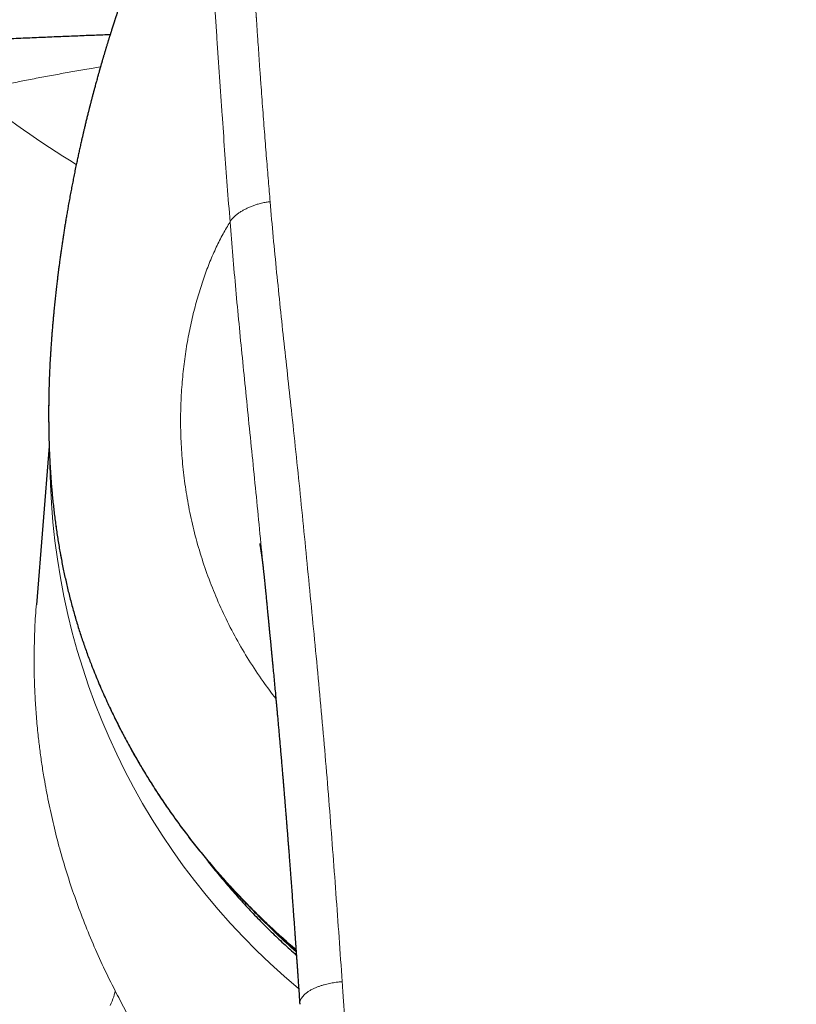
# Model space of a CAD drawing. Header units: millimetres. Extents: x 8 to 974, y 12 to 621.
# Tile 27 of 56: x 475 to 500, y 571 to 604. Entities that reach past the tile are written whole.
import ezdxf

# ---------------------------------------------------------------- set-up
doc = ezdxf.new("R2010")
doc.units = ezdxf.units.MM

msp = doc.modelspace()

# ---------------------------------------------------------------- linework, layer by layer
at = {"color": 8, "linetype": 'Continuous', "lineweight": 0}
for p, q in [((475.659, 590.135), (475.658, 590.136)), ((475.659, 590.135), (475.672, 589.621)), ((475.672, 589.621), (475.672, 589.623))]:
    msp.add_line(p, q, dxfattribs=at)
at = {"color": 7, "linetype": 'Continuous', "lineweight": 30}
for p, q in [((475.671, 589.65), (475.245, 584.371)), ((482.836, 585.098), (482.835, 585.106))]:
    msp.add_line(p, q, dxfattribs=at)
at = {"color": 8, "linetype": 'Continuous', "lineweight": 0, "flags": 128}
for points in [[(477.079, 582.363), (477.077, 582.37), (477.075, 582.384)], [(477.703, 571.046), (477.736, 571.121), (477.766, 571.194), (477.792, 571.265), (477.815, 571.335), (477.835, 571.404), (477.851, 571.471), (477.864, 571.536)]]:
    msp.add_lwpolyline(points, dxfattribs=at)
at = {"color": 8, "linetype": 'Continuous', "lineweight": 0}
for centre, radius, start, end in [((491.974, 624.436), 29.724, 230.6857, 238.7912), ((498.626, 589.244), 22.929, 180.6009, 230.2419), ((499.58, 590.503), 23.639, 224.1588, 228.3726)]:
    msp.add_arc(centre, radius, start, end, dxfattribs=at)
for points, knots in [([(500.5, 620.491), (500.372, 620.49), (500.12, 620.489), (499.747, 620.485), (499.386, 620.48), (499.037, 620.472), (498.74, 620.465), (498.494, 620.457), (498.339, 620.451), (498.233, 620.447), (498.172, 620.445), (498.111, 620.443), (498.049, 620.44), (497.902, 620.434), (497.671, 620.423), (497.308, 620.404), (496.899, 620.379), (496.447, 620.348), (496.106, 620.32), (495.874, 620.3), (495.747, 620.289), (495.617, 620.277), (495.482, 620.264), (495.341, 620.25), (495.197, 620.234), (495.055, 620.219), (494.841, 620.194), (494.558, 620.159), (494.21, 620.111), (493.871, 620.06), (493.543, 620.005), (493.215, 619.945), (492.88, 619.878), (492.524, 619.8), (492.158, 619.713), (491.786, 619.616), (491.422, 619.513), (491.064, 619.404), (490.765, 619.305), (490.524, 619.221), (490.337, 619.152), (490.152, 619.083), (489.969, 619.011), (489.789, 618.937), (489.611, 618.862), (489.414, 618.775), (489.198, 618.676), (488.963, 618.563), (488.731, 618.445), (488.478, 618.31), (488.206, 618.157), (487.918, 617.984), (487.636, 617.803), (487.361, 617.616), (487.094, 617.424), (486.837, 617.226), (486.577, 617.014), (486.316, 616.787), (486.053, 616.543), (485.799, 616.29), (485.554, 616.029), (485.319, 615.763), (485.097, 615.493), (484.881, 615.212), (484.668, 614.916), (484.459, 614.603), (484.261, 614.281), (484.073, 613.951), (483.94, 613.699), (483.854, 613.527), (483.811, 613.439), (483.769, 613.351), (483.728, 613.262), (483.687, 613.173), (483.647, 613.083), (483.584, 612.939), (483.5, 612.741), (483.393, 612.469), (483.285, 612.176), (483.179, 611.86), (483.077, 611.532), (482.98, 611.19), (482.889, 610.833), (482.807, 610.47), (482.732, 610.1), (482.683, 609.823), (482.653, 609.642), (482.64, 609.558), (482.627, 609.474), (482.615, 609.39), (482.603, 609.305), (482.591, 609.22), (482.58, 609.135), (482.561, 608.989), (482.537, 608.78), (482.512, 608.533), (482.492, 608.312), (482.477, 608.114), (482.464, 607.917), (482.453, 607.724), (482.441, 607.485), (482.432, 607.198), (482.426, 606.856), (482.427, 606.506), (482.432, 606.148), (482.44, 605.892), (482.446, 605.74), (482.448, 605.693), (482.45, 605.645), (482.452, 605.597), (482.454, 605.547), (482.457, 605.496), (482.459, 605.444), (482.464, 605.352), (482.471, 605.215), (482.48, 605.061), (482.488, 604.927), (482.493, 604.847), (482.496, 604.801), (482.497, 604.789), (482.497, 604.783), (482.498, 604.777), (482.498, 604.769), (482.499, 604.762), (482.499, 604.754), (482.501, 604.732), (482.503, 604.693), (482.507, 604.632), (482.512, 604.562), (482.517, 604.481), (482.523, 604.391), (482.529, 604.29), (482.536, 604.184), (482.544, 604.072), (482.549, 603.985), (482.554, 603.921), (482.556, 603.883), (482.559, 603.843), (482.561, 603.808), (482.574, 603.618), (482.594, 603.318), (482.622, 602.904), (482.647, 602.538), (482.666, 602.265), (482.679, 602.082), (482.686, 601.989), (482.692, 601.896), (482.699, 601.797), (482.715, 601.587), (482.738, 601.264), (482.77, 600.837), (482.801, 600.415), (482.833, 600.003), (482.864, 599.602), (482.895, 599.214), (482.925, 598.838), (482.954, 598.474), (482.984, 598.121), (483.004, 597.888), (483.013, 597.774)], [0, 0, 0, 0, 0.00973, 0.019171, 0.028322, 0.037184, 0.045758, 0.050896, 0.055925, 0.057483, 0.05903, 0.060567, 0.062092, 0.063734, 0.071754, 0.07966, 0.091421, 0.102921, 0.114163, 0.117426, 0.120666, 0.123885, 0.127312, 0.131016, 0.134685, 0.138319, 0.141916, 0.151097, 0.160041, 0.168751, 0.177231, 0.185483, 0.194267, 0.203427, 0.213394, 0.223251, 0.233005, 0.242663, 0.25223, 0.257435, 0.262611, 0.267758, 0.272879, 0.277973, 0.283043, 0.288089, 0.294992, 0.301856, 0.308738, 0.315729, 0.324792, 0.333847, 0.342902, 0.351964, 0.361042, 0.369949, 0.378879, 0.388919, 0.39901, 0.409164, 0.419391, 0.429701, 0.43977, 0.449719, 0.460741, 0.471855, 0.483074, 0.494406, 0.505864, 0.508802, 0.51175, 0.514707, 0.517673, 0.520649, 0.523635, 0.526631, 0.534922, 0.543292, 0.553364, 0.563557, 0.573875, 0.585075, 0.596429, 0.607941, 0.619618, 0.631463, 0.634088, 0.636719, 0.639357, 0.642, 0.64465, 0.647307, 0.64997, 0.65264, 0.661072, 0.669571, 0.675683, 0.681829, 0.688011, 0.694111, 0.699845, 0.710256, 0.72089, 0.731749, 0.742833, 0.754146, 0.755559, 0.757005, 0.758482, 0.759993, 0.761535, 0.76311, 0.764717, 0.766356, 0.771719, 0.777401, 0.780722, 0.784143, 0.784827, 0.78501, 0.785199, 0.785405, 0.785626, 0.785864, 0.786117, 0.786386, 0.787888, 0.789751, 0.791976, 0.794438, 0.797228, 0.800349, 0.803798, 0.807106, 0.810669, 0.811842, 0.81304, 0.814262, 0.81551, 0.816301, 0.831796, 0.843282, 0.854551, 0.865602, 0.868484, 0.87135, 0.874201, 0.877044, 0.880433, 0.893552, 0.906779, 0.919677, 0.932244, 0.944483, 0.956392, 0.967769, 0.978829, 0.989573, 1, 1, 1, 1]), ([(484.318, 615.881), (484.228, 615.775), (484.04, 615.554), (483.778, 615.214), (483.528, 614.865), (483.298, 614.519), (483.082, 614.169), (482.881, 613.815), (482.676, 613.424), (482.47, 612.995), (482.269, 612.528), (482.087, 612.059), (481.924, 611.59), (481.78, 611.124), (481.654, 610.662), (481.545, 610.204), (481.449, 609.747), (481.359, 609.246), (481.278, 608.701), (481.21, 608.111), (481.16, 607.523), (481.128, 606.935), (481.112, 606.346), (481.113, 605.756), (481.129, 605.146), (481.159, 604.52), (481.201, 603.879), (481.243, 603.242), (481.285, 602.605), (481.328, 601.965), (481.372, 601.322), (481.43, 600.499), (481.502, 599.493), (481.589, 598.3), (481.651, 597.499), (481.683, 597.098)], [0, 0, 0, 0, 0.020067, 0.042091, 0.062734, 0.083255, 0.103687, 0.124063, 0.144413, 0.170315, 0.196197, 0.221959, 0.247494, 0.272739, 0.297294, 0.321663, 0.345888, 0.369986, 0.401099, 0.432011, 0.462755, 0.493421, 0.524105, 0.554838, 0.585431, 0.619241, 0.652556, 0.685613, 0.71861, 0.751673, 0.784779, 0.817878, 0.878512, 0.939132, 1, 1, 1, 1]), ([(473.142, 601.439), (473.294, 601.474), (473.603, 601.543), (474.072, 601.643), (474.555, 601.743), (475.051, 601.842), (475.557, 601.938), (476.072, 602.033), (476.597, 602.125), (477.032, 602.199), (477.293, 602.24), (477.375, 602.254)], [0, 0, 0, 0, 0.108493, 0.219894, 0.334204, 0.451421, 0.571546, 0.692356, 0.81597, 0.942388, 1, 1, 1, 1]), ([(483.013, 597.774), (482.992, 597.772), (482.948, 597.767), (482.88, 597.758), (482.806, 597.745), (482.727, 597.727), (482.634, 597.702), (482.529, 597.669), (482.416, 597.628), (482.303, 597.581), (482.195, 597.53), (482.093, 597.474), (481.999, 597.417), (481.915, 597.357), (481.846, 597.303), (481.793, 597.253), (481.754, 597.211), (481.723, 597.171), (481.701, 597.134), (481.688, 597.11), (481.683, 597.098)], [0, 0, 0, 0, 0.035289, 0.072844, 0.11417, 0.159969, 0.210231, 0.278402, 0.350723, 0.425106, 0.499975, 0.574809, 0.649097, 0.721289, 0.789335, 0.839531, 0.885323, 0.92672, 0.964442, 1, 1, 1, 1]), ([(483.013, 597.774), (483.048, 597.383), (483.116, 596.602), (483.23, 595.426), (483.351, 594.247), (483.478, 593.065), (483.608, 591.88), (483.745, 590.62), (483.889, 589.284), (484.034, 587.871), (484.174, 586.453), (484.314, 585.02), (484.456, 583.574), (484.598, 582.113), (484.733, 580.647), (484.86, 579.175), (484.98, 577.706), (485.093, 576.24), (485.201, 574.779), (485.306, 573.313), (485.374, 572.331), (485.408, 571.841)], [0, 0, 0, 0, 0.046677, 0.093345, 0.140008, 0.186667, 0.233324, 0.279979, 0.334963, 0.389948, 0.444935, 0.499929, 0.555931, 0.61194, 0.667953, 0.723969, 0.779981, 0.834987, 0.889989, 0.944992, 1, 1, 1, 1]), ([(481.683, 597.098), (481.604, 596.969), (481.447, 596.71), (481.224, 596.267), (481.013, 595.787), (480.817, 595.269), (480.638, 594.717), (480.477, 594.133), (480.337, 593.519), (480.22, 592.878), (480.13, 592.212), (480.068, 591.523), (480.036, 590.813), (480.039, 590.085), (480.076, 589.342), (480.152, 588.586), (480.267, 587.822), (480.424, 587.052), (480.626, 586.281), (480.873, 585.511), (481.164, 584.747), (481.5, 583.991), (481.879, 583.249), (482.304, 582.524), (482.743, 581.854), (483.06, 581.44), (483.205, 581.251)], [0, 0, 0, 0, 0.041946, 0.083887, 0.125831, 0.167783, 0.209738, 0.251692, 0.293642, 0.335589, 0.37753, 0.419469, 0.461411, 0.503357, 0.545305, 0.587256, 0.629204, 0.671145, 0.713085, 0.755029, 0.796978, 0.83893, 0.88088, 0.922817, 0.964747, 1, 1, 1, 1]), ([(482.835, 585.106), (482.827, 585.187), (482.778, 585.679), (482.692, 586.58), (482.572, 587.806), (482.45, 589.025), (482.327, 590.238), (482.207, 591.424), (482.09, 592.584), (481.979, 593.718), (481.873, 594.848), (481.774, 595.976), (481.713, 596.724), (481.683, 597.098)], [0, 0, 0, 0, 0.019694, 0.120366, 0.22093, 0.321393, 0.421912, 0.522645, 0.617837, 0.713173, 0.808607, 0.904187, 1, 1, 1, 1]), ([(475.679, 591.999), (475.677, 591.941), (475.67, 591.771), (475.662, 591.487), (475.655, 591.149), (475.653, 590.811), (475.653, 590.472), (475.657, 590.247), (475.659, 590.135)], [0, 0, 0, 0, 0.093412, 0.27378, 0.455164, 0.636549, 0.818274, 1, 1, 1, 1]), ([(475.672, 589.621), (475.677, 589.492), (475.687, 589.234), (475.709, 588.846), (475.736, 588.458), (475.77, 588.07), (475.809, 587.682), (475.854, 587.296), (475.906, 586.91), (475.965, 586.52), (476.032, 586.125), (476.107, 585.726), (476.19, 585.329), (476.283, 584.92), (476.389, 584.499), (476.507, 584.067), (476.635, 583.639), (476.772, 583.215), (476.918, 582.795), (477.023, 582.521), (477.075, 582.384)], [0, 0, 0, 0, 0.051843, 0.103706, 0.155567, 0.20741, 0.259258, 0.311125, 0.362992, 0.414839, 0.469288, 0.52376, 0.578231, 0.63268, 0.693615, 0.754565, 0.8155, 0.876994, 0.938504, 1, 1, 1, 1]), ([(475.247, 584.371), (475.244, 584.348), (475.216, 584.058), (475.189, 583.497), (475.166, 582.687), (475.175, 581.941), (475.203, 581.264), (475.244, 580.655), (475.29, 580.168), (475.33, 579.803), (475.36, 579.562), (475.392, 579.32), (475.427, 579.078), (475.464, 578.835), (475.534, 578.415), (475.646, 577.816), (475.819, 577.035), (476.021, 576.249), (476.253, 575.458), (476.514, 574.669), (476.805, 573.881), (477.125, 573.097), (477.475, 572.313), (477.734, 571.796), (477.864, 571.536)], [0, 0, 0, 0, 0.0054198, 0.0667815, 0.1286369, 0.1909882, 0.23703, 0.2833406, 0.3299207, 0.3482945, 0.36671, 0.3851673, 0.4036666, 0.4222078, 0.440791, 0.5001261, 0.5602892, 0.6212819, 0.6831056, 0.7457619, 0.8081113, 0.8712665, 0.935229, 1, 1, 1, 1]), ([(477.075, 582.384), (477.141, 582.218), (477.272, 581.888), (477.485, 581.398), (477.708, 580.912), (477.943, 580.431), (478.189, 579.955), (478.446, 579.485), (478.714, 579.02), (478.993, 578.561), (479.283, 578.108), (479.589, 577.653), (479.91, 577.197), (480.249, 576.741), (480.598, 576.292), (480.958, 575.851), (481.323, 575.425), (481.691, 575.014), (482.062, 574.618), (482.442, 574.23), (482.831, 573.849), (483.229, 573.477), (483.576, 573.164), (483.794, 572.979), (483.873, 572.911)], [0, 0, 0, 0, 0.045792, 0.091603, 0.137419, 0.18323, 0.229023, 0.27481, 0.320614, 0.366424, 0.412228, 0.458015, 0.506218, 0.55444, 0.602668, 0.650891, 0.699094, 0.744864, 0.79065, 0.836442, 0.882228, 0.927998, 0.973768, 1, 1, 1, 1]), ([(485.408, 571.841), (485.393, 571.839), (485.36, 571.836), (485.306, 571.831), (485.241, 571.824), (485.165, 571.814), (485.076, 571.8), (484.986, 571.783), (484.895, 571.762), (484.806, 571.739), (484.711, 571.71), (484.613, 571.676), (484.514, 571.635), (484.416, 571.59), (484.323, 571.538), (484.238, 571.481), (484.166, 571.422), (484.108, 571.363), (484.064, 571.306), (484.032, 571.252), (484.011, 571.2), (484, 571.153), (483.995, 571.116), (483.997, 571.095), (483.998, 571.088)], [0, 0, 0, 0, 0.019466, 0.043326, 0.071868, 0.10554, 0.144946, 0.190777, 0.229766, 0.27292, 0.320283, 0.37171, 0.426856, 0.485221, 0.54628, 0.609728, 0.672771, 0.732698, 0.789429, 0.842712, 0.892321, 0.938144, 0.980211, 1, 1, 1, 1]), ([(500.5, 523.881), (500.497, 523.881), (500.489, 523.881), (500.475, 523.881), (500.457, 523.881), (500.431, 523.881), (500.397, 523.881), (500.354, 523.881), (500.299, 523.881), (500.231, 523.882), (500.15, 523.883), (500.058, 523.884), (499.955, 523.886), (499.837, 523.889), (499.702, 523.892), (499.549, 523.897), (499.384, 523.903), (499.204, 523.911), (499.013, 523.921), (498.811, 523.933), (498.596, 523.948), (498.369, 523.965), (498.128, 523.985), (497.873, 524.009), (497.604, 524.037), (497.322, 524.069), (497.028, 524.106), (496.744, 524.145), (496.473, 524.185), (496.217, 524.225), (495.953, 524.27), (495.681, 524.321), (495.411, 524.375), (495.143, 524.434), (494.878, 524.496), (494.606, 524.566), (494.329, 524.642), (494.048, 524.727), (493.762, 524.821), (493.481, 524.922), (493.206, 525.029), (492.937, 525.143), (492.667, 525.267), (492.397, 525.403), (492.127, 525.55), (491.879, 525.698), (491.653, 525.843), (491.449, 525.983), (491.248, 526.131), (491.05, 526.287), (490.857, 526.451), (490.669, 526.622), (490.488, 526.801), (490.312, 526.988), (490.141, 527.187), (489.976, 527.396), (489.818, 527.619), (489.669, 527.852), (489.529, 528.095), (489.399, 528.344), (489.279, 528.598), (489.167, 528.857), (489.064, 529.122), (488.963, 529.406), (488.865, 529.708), (488.77, 530.031), (488.683, 530.36), (488.603, 530.695), (488.521, 531.071), (488.439, 531.489), (488.359, 531.949), (488.285, 532.427), (488.217, 532.924), (488.155, 533.439), (488.098, 533.963), (488.046, 534.495), (487.994, 535.068), (487.94, 535.684), (487.884, 536.343), (487.829, 537.012), (487.775, 537.692), (487.722, 538.381), (487.68, 538.932), (487.649, 539.342), (487.629, 539.61), (487.609, 539.879), (487.589, 540.149), (487.569, 540.42), (487.55, 540.686), (487.52, 541.094), (487.48, 541.641), (487.428, 542.366), (487.374, 543.117), (487.32, 543.893), (487.266, 544.657), (487.214, 545.41), (487.164, 546.151), (487.114, 546.88), (487.063, 547.626), (487.012, 548.386), (486.959, 549.161), (486.908, 549.922), (486.857, 550.669), (486.808, 551.398), (486.76, 552.11), (486.713, 552.804), (486.667, 553.485), (486.621, 554.158), (486.576, 554.822), (486.532, 555.477), (486.488, 556.12), (486.445, 556.749), (486.403, 557.364), (486.361, 557.967), (486.321, 558.557), (486.281, 559.134), (486.243, 559.697), (486.205, 560.248), (486.168, 560.786), (486.132, 561.311), (486.097, 561.823), (486.063, 562.309), (486.031, 562.769), (486.002, 563.205), (485.972, 563.63), (485.944, 564.044), (485.916, 564.448), (485.889, 564.846), (485.862, 565.238), (485.835, 565.624), (485.809, 565.999), (485.784, 566.363), (485.76, 566.715), (485.736, 567.055), (485.713, 567.395), (485.69, 567.733), (485.667, 568.068), (485.645, 568.39), (485.623, 568.698), (485.603, 568.992), (485.584, 569.273), (485.566, 569.54), (485.548, 569.793), (485.532, 570.033), (485.516, 570.258), (485.502, 570.468), (485.488, 570.665), (485.476, 570.848), (485.464, 571.017), (485.453, 571.172), (485.444, 571.314), (485.435, 571.444), (485.427, 571.561), (485.42, 571.665), (485.414, 571.757), (485.41, 571.814), (485.408, 571.841)], [0, 0, 0, 0, 0.000164, 0.000398, 0.000701, 0.001073, 0.001676, 0.002403, 0.003253, 0.004436, 0.005795, 0.007333, 0.009047, 0.010939, 0.013269, 0.015822, 0.018597, 0.021595, 0.024815, 0.028194, 0.031786, 0.035593, 0.039612, 0.043922, 0.048452, 0.0532, 0.058164, 0.063343, 0.067563, 0.071915, 0.076403, 0.081027, 0.085791, 0.090246, 0.094823, 0.099525, 0.104351, 0.109296, 0.114355, 0.119523, 0.124354, 0.12927, 0.134277, 0.13938, 0.144586, 0.149905, 0.154041, 0.158233, 0.162478, 0.166768, 0.171101, 0.175401, 0.179744, 0.184135, 0.18858, 0.193172, 0.197849, 0.202618, 0.207445, 0.21231, 0.217126, 0.221985, 0.226891, 0.231853, 0.237583, 0.243393, 0.249283, 0.255253, 0.261295, 0.269307, 0.277416, 0.285625, 0.294541, 0.303589, 0.312775, 0.322098, 0.331557, 0.342967, 0.354565, 0.366353, 0.378333, 0.390503, 0.402865, 0.407577, 0.412316, 0.417083, 0.421876, 0.426697, 0.431494, 0.436039, 0.448444, 0.460709, 0.474758, 0.488618, 0.502289, 0.515771, 0.529063, 0.542165, 0.555077, 0.569283, 0.583254, 0.596992, 0.610497, 0.62377, 0.636582, 0.64917, 0.661537, 0.673683, 0.685848, 0.697783, 0.709489, 0.720966, 0.732214, 0.743233, 0.754024, 0.764587, 0.774922, 0.785029, 0.794907, 0.804558, 0.81398, 0.823174, 0.831401, 0.839437, 0.847282, 0.854934, 0.862395, 0.869664, 0.87703, 0.884188, 0.891138, 0.897881, 0.904416, 0.910743, 0.916862, 0.923354, 0.929594, 0.935584, 0.941321, 0.946808, 0.952044, 0.957028, 0.961761, 0.966242, 0.970473, 0.974383, 0.978051, 0.981477, 0.98466, 0.987555, 0.990216, 0.992642, 0.994834, 0.99679, 0.998513, 1, 1, 1, 1]), ([(477.864, 571.536), (477.916, 571.435), (478.02, 571.233), (478.181, 570.928), (478.346, 570.62), (478.484, 570.367), (478.593, 570.17), (478.671, 570.029), (478.75, 569.887), (478.83, 569.746), (478.911, 569.603), (478.992, 569.46), (479.105, 569.266), (479.248, 569.02), (479.424, 568.722), (479.602, 568.424), (479.75, 568.181), (479.865, 567.992), (479.948, 567.858), (480.031, 567.723), (480.115, 567.588), (480.199, 567.453), (480.284, 567.318), (480.41, 567.12), (480.576, 566.859), (480.784, 566.537), (480.993, 566.217), (481.203, 565.898), (481.414, 565.581), (481.624, 565.268), (481.839, 564.95), (482.058, 564.628), (482.283, 564.301), (482.506, 563.977), (482.728, 563.656), (482.941, 563.349), (483.144, 563.056), (483.337, 562.778), (483.527, 562.505), (483.712, 562.236), (483.893, 561.973), (484.07, 561.713), (484.231, 561.475), (484.377, 561.257), (484.507, 561.061), (484.617, 560.894), (484.681, 560.794), (484.705, 560.757)], [0, 0, 0, 0, 0.024534, 0.049232, 0.074122, 0.099235, 0.110591, 0.121999, 0.133463, 0.144986, 0.156568, 0.168214, 0.179924, 0.204245, 0.228762, 0.253496, 0.278463, 0.289755, 0.301099, 0.312498, 0.323952, 0.335463, 0.347033, 0.358664, 0.38671, 0.414925, 0.443328, 0.471939, 0.500775, 0.529854, 0.558461, 0.589794, 0.621258, 0.652875, 0.684664, 0.716644, 0.745672, 0.774583, 0.803392, 0.832113, 0.860759, 0.889347, 0.918428, 0.941292, 0.964037, 0.986674, 1, 1, 1, 1])]:
    msp.add_open_spline(points, degree=3, knots=knots, dxfattribs=at)
at = {"color": 7, "linetype": 'Continuous', "lineweight": 30}
for points, knots in [([(484.316, 615.882), (484.313, 615.878), (484.303, 615.867), (484.286, 615.847), (484.263, 615.821), (484.238, 615.791), (484.209, 615.757), (484.179, 615.721), (484.151, 615.688), (484.127, 615.66), (484.108, 615.637), (484.09, 615.616), (484.073, 615.595), (484.054, 615.573), (484.034, 615.549), (484.01, 615.521), (483.985, 615.49), (483.956, 615.456), (483.929, 615.422), (483.904, 615.391), (483.883, 615.365), (483.862, 615.341), (483.841, 615.315), (483.819, 615.287), (483.794, 615.256), (483.768, 615.224), (483.741, 615.191), (483.717, 615.16), (483.694, 615.132), (483.672, 615.105), (483.65, 615.076), (483.628, 615.048), (483.605, 615.019), (483.581, 614.989), (483.555, 614.956), (483.53, 614.923), (483.507, 614.894), (483.487, 614.868), (483.469, 614.845), (483.453, 614.824), (483.435, 614.802), (483.416, 614.776), (483.393, 614.747), (483.368, 614.714), (483.343, 614.681), (483.319, 614.65), (483.299, 614.624), (483.283, 614.602), (483.267, 614.581), (483.252, 614.562), (483.237, 614.541), (483.221, 614.519), (483.202, 614.495), (483.182, 614.468), (483.161, 614.44), (483.141, 614.413), (483.124, 614.389), (483.109, 614.37), (483.094, 614.349), (483.076, 614.325), (483.054, 614.295), (483.031, 614.263), (483.006, 614.229), (482.981, 614.195), (482.957, 614.162), (482.935, 614.132), (482.916, 614.106), (482.9, 614.083), (482.884, 614.061), (482.868, 614.038), (482.847, 614.009), (482.822, 613.975), (482.795, 613.936), (482.769, 613.9), (482.748, 613.871), (482.731, 613.846), (482.715, 613.823), (482.697, 613.797), (482.676, 613.767), (482.651, 613.732), (482.626, 613.695), (482.602, 613.661), (482.581, 613.631), (482.563, 613.604), (482.545, 613.579), (482.528, 613.554), (482.509, 613.526), (482.488, 613.496), (482.466, 613.463), (482.444, 613.431), (482.424, 613.401), (482.407, 613.376), (482.392, 613.353), (482.379, 613.334), (482.367, 613.316), (482.354, 613.298), (482.339, 613.276), (482.321, 613.248), (482.3, 613.217), (482.279, 613.186), (482.26, 613.157), (482.244, 613.133), (482.23, 613.111), (482.218, 613.092), (482.205, 613.073), (482.19, 613.051), (482.173, 613.024), (482.152, 612.993), (482.131, 612.96), (482.11, 612.929), (482.093, 612.902), (482.079, 612.881), (482.068, 612.863), (482.057, 612.846), (482.045, 612.827), (482.031, 612.806), (482.014, 612.779), (481.994, 612.749), (481.974, 612.718), (481.956, 612.688), (481.94, 612.664), (481.927, 612.644), (481.916, 612.626), (481.906, 612.609), (481.894, 612.591), (481.881, 612.57), (481.864, 612.544), (481.845, 612.513), (481.825, 612.481), (481.807, 612.452), (481.791, 612.427), (481.779, 612.407), (481.768, 612.39), (481.757, 612.373), (481.747, 612.356), (481.735, 612.337), (481.721, 612.314), (481.705, 612.288), (481.687, 612.26), (481.671, 612.232), (481.656, 612.208), (481.643, 612.187), (481.632, 612.169), (481.621, 612.152), (481.611, 612.134), (481.6, 612.116), (481.586, 612.094), (481.57, 612.066), (481.551, 612.035), (481.532, 612.003), (481.515, 611.975), (481.5, 611.95), (481.487, 611.929), (481.475, 611.908), (481.462, 611.888), (481.449, 611.865), (481.434, 611.839), (481.416, 611.81), (481.397, 611.778), (481.378, 611.745), (481.359, 611.713), (481.341, 611.683), (481.323, 611.651), (481.304, 611.619), (481.285, 611.586), (481.267, 611.556), (481.251, 611.528), (481.237, 611.505), (481.227, 611.486), (481.217, 611.469), (481.206, 611.451), (481.194, 611.429), (481.178, 611.403), (481.16, 611.371), (481.14, 611.335), (481.12, 611.301), (481.103, 611.271), (481.089, 611.245), (481.076, 611.222), (481.062, 611.198), (481.047, 611.171), (481.028, 611.139), (481.009, 611.104), (480.99, 611.069), (480.972, 611.038), (480.955, 611.007), (480.937, 610.976), (480.917, 610.939), (480.896, 610.902), (480.877, 610.867), (480.862, 610.839), (480.85, 610.817), (480.84, 610.799), (480.831, 610.783), (480.821, 610.764), (480.806, 610.737), (480.786, 610.7), (480.763, 610.657), (480.74, 610.615), (480.72, 610.579), (480.703, 610.547), (480.686, 610.515), (480.665, 610.476), (480.644, 610.437), (480.626, 610.402), (480.613, 610.378), (480.603, 610.358), (480.594, 610.342), (480.585, 610.326), (480.576, 610.308), (480.564, 610.286), (480.549, 610.256), (480.531, 610.222), (480.512, 610.185), (480.494, 610.152), (480.478, 610.121), (480.463, 610.092), (480.447, 610.061), (480.43, 610.029), (480.414, 609.997), (480.4, 609.969), (480.387, 609.944), (480.376, 609.924), (480.368, 609.907), (480.359, 609.89), (480.349, 609.87), (480.335, 609.843), (480.317, 609.809), (480.297, 609.768), (480.277, 609.728), (480.26, 609.695), (480.245, 609.665), (480.23, 609.636), (480.213, 609.603), (480.194, 609.564), (480.174, 609.524), (480.156, 609.488), (480.141, 609.456), (480.128, 609.43), (480.116, 609.406), (480.104, 609.382), (480.09, 609.353), (480.075, 609.322), (480.061, 609.294), (480.05, 609.271), (480.041, 609.254), (480.032, 609.236), (480.022, 609.215), (480.009, 609.189), (479.992, 609.154), (479.973, 609.113), (479.954, 609.074), (479.937, 609.04), (479.924, 609.011), (479.91, 608.983), (479.895, 608.951), (479.878, 608.916), (479.86, 608.878), (479.844, 608.844), (479.831, 608.815), (479.819, 608.791), (479.808, 608.768), (479.796, 608.742), (479.782, 608.712), (479.766, 608.679), (479.751, 608.646), (479.738, 608.617), (479.726, 608.593), (479.716, 608.57), (479.705, 608.546), (479.692, 608.519), (479.675, 608.483), (479.656, 608.442), (479.638, 608.402), (479.623, 608.369), (479.608, 608.337), (479.59, 608.296), (479.57, 608.253), (479.552, 608.212), (479.537, 608.18), (479.525, 608.153), (479.513, 608.126), (479.499, 608.095), (479.483, 608.059), (479.466, 608.022), (479.451, 607.987), (479.437, 607.957), (479.425, 607.929), (479.413, 607.901), (479.398, 607.869), (479.383, 607.833), (479.367, 607.798), (479.353, 607.766), (479.341, 607.738), (479.33, 607.712), (479.317, 607.684), (479.303, 607.651), (479.287, 607.613), (479.271, 607.576), (479.257, 607.543), (479.245, 607.517), (479.236, 607.494), (479.226, 607.472), (479.215, 607.446), (479.203, 607.417), (479.189, 607.386), (479.176, 607.356), (479.166, 607.33), (479.157, 607.309), (479.148, 607.289), (479.139, 607.268), (479.129, 607.243), (479.117, 607.215), (479.104, 607.185), (479.092, 607.155), (479.081, 607.129), (479.072, 607.108), (479.064, 607.089), (479.057, 607.071), (479.049, 607.052), (479.039, 607.029), (479.028, 607.001), (479.015, 606.971), (479.003, 606.941), (478.992, 606.914), (478.982, 606.891), (478.974, 606.871), (478.966, 606.85), (478.957, 606.829), (478.947, 606.805), (478.935, 606.776), (478.923, 606.747), (478.913, 606.721), (478.904, 606.7), (478.898, 606.683), (478.891, 606.668), (478.885, 606.651), (478.877, 606.632), (478.867, 606.606), (478.854, 606.575), (478.841, 606.542), (478.828, 606.511), (478.818, 606.486), (478.811, 606.466), (478.804, 606.449), (478.798, 606.434), (478.791, 606.416), (478.782, 606.394), (478.771, 606.367), (478.76, 606.337), (478.748, 606.309), (478.739, 606.285), (478.731, 606.266), (478.725, 606.249), (478.718, 606.233), (478.712, 606.216), (478.704, 606.197), (478.695, 606.173), (478.684, 606.145), (478.672, 606.114), (478.661, 606.086), (478.652, 606.061), (478.644, 606.041), (478.636, 606.021), (478.629, 606.001), (478.62, 605.978), (478.609, 605.951), (478.598, 605.921), (478.586, 605.891), (478.576, 605.865), (478.568, 605.843), (478.56, 605.822), (478.551, 605.799), (478.54, 605.768), (478.525, 605.73), (478.511, 605.691), (478.498, 605.658), (478.489, 605.634), (478.481, 605.613), (478.473, 605.591), (478.465, 605.568), (478.455, 605.542), (478.444, 605.514), (478.434, 605.485), (478.424, 605.458), (478.415, 605.435), (478.408, 605.415), (478.401, 605.395), (478.393, 605.374), (478.383, 605.348), (478.372, 605.318), (478.36, 605.285), (478.349, 605.254), (478.34, 605.228), (478.332, 605.207), (478.325, 605.187), (478.317, 605.166), (478.308, 605.142), (478.299, 605.115), (478.288, 605.084), (478.277, 605.054), (478.267, 605.026), (478.258, 605.001), (478.249, 604.976), (478.239, 604.949), (478.228, 604.917), (478.215, 604.881), (478.202, 604.845), (478.191, 604.813), (478.182, 604.787), (478.173, 604.762), (478.164, 604.737), (478.155, 604.709), (478.144, 604.677), (478.132, 604.645), (478.122, 604.615), (478.113, 604.59), (478.105, 604.567), (478.097, 604.543), (478.088, 604.515), (478.077, 604.483), (478.065, 604.45), (478.054, 604.417), (478.044, 604.388), (478.036, 604.363), (478.027, 604.338), (478.016, 604.307), (478.004, 604.271), (477.992, 604.235), (477.981, 604.2), (477.971, 604.172), (477.963, 604.148), (477.955, 604.125), (477.946, 604.098), (477.936, 604.068), (477.926, 604.036), (477.916, 604.006), (477.907, 603.981), (477.9, 603.958), (477.893, 603.938), (477.886, 603.917), (477.878, 603.892), (477.868, 603.861), (477.857, 603.828), (477.847, 603.797), (477.839, 603.771), (477.831, 603.748), (477.824, 603.727), (477.818, 603.706), (477.81, 603.682), (477.8, 603.651), (477.789, 603.618), (477.779, 603.586), (477.77, 603.558), (477.762, 603.533), (477.755, 603.51), (477.747, 603.484), (477.737, 603.454), (477.727, 603.421), (477.717, 603.39), (477.708, 603.362), (477.701, 603.338), (477.693, 603.315), (477.685, 603.287), (477.675, 603.255), (477.663, 603.219), (477.651, 603.181), (477.641, 603.147), (477.632, 603.119), (477.625, 603.094), (477.615, 603.064), (477.604, 603.027), (477.591, 602.984), (477.577, 602.938), (477.564, 602.895), (477.552, 602.857), (477.543, 602.824), (477.534, 602.794), (477.524, 602.763), (477.513, 602.724), (477.5, 602.682), (477.488, 602.641), (477.478, 602.607), (477.47, 602.58), (477.462, 602.554), (477.453, 602.523), (477.443, 602.488), (477.433, 602.453), (477.424, 602.423), (477.416, 602.397), (477.41, 602.375), (477.404, 602.354), (477.397, 602.33), (477.388, 602.3), (477.378, 602.265), (477.368, 602.231), (477.36, 602.2), (477.352, 602.175), (477.345, 602.149), (477.337, 602.12), (477.327, 602.084), (477.315, 602.044), (477.305, 602.007), (477.297, 601.977), (477.289, 601.95), (477.277, 601.907), (477.261, 601.848), (477.242, 601.78), (477.223, 601.711), (477.205, 601.643), (477.186, 601.576), (477.172, 601.524), (477.162, 601.485), (477.153, 601.452), (477.144, 601.417), (477.135, 601.386), (477.128, 601.359), (477.122, 601.335), (477.116, 601.312), (477.11, 601.288), (477.102, 601.26), (477.093, 601.227), (477.085, 601.193), (477.077, 601.162), (477.07, 601.136), (477.064, 601.112), (477.057, 601.087), (477.05, 601.059), (477.042, 601.027), (477.033, 600.994), (477.025, 600.963), (477.019, 600.938), (477.014, 600.917), (477.008, 600.894), (477, 600.865), (476.991, 600.829), (476.981, 600.788), (476.968, 600.735), (476.952, 600.673), (476.935, 600.605), (476.919, 600.539), (476.903, 600.474), (476.887, 600.408), (476.871, 600.343), (476.856, 600.277), (476.837, 600.199), (476.816, 600.109), (476.792, 600.006), (476.768, 599.902), (476.74, 599.78), (476.708, 599.639), (476.673, 599.481), (476.638, 599.324), (476.605, 599.166), (476.568, 598.994), (476.53, 598.81), (476.491, 598.616), (476.454, 598.428), (476.417, 598.24), (476.381, 598.046), (476.344, 597.847), (476.31, 597.657), (476.279, 597.481), (476.251, 597.317), (476.223, 597.154), (476.197, 596.995), (476.173, 596.841), (476.149, 596.689), (476.126, 596.54), (476.104, 596.392), (476.082, 596.244), (476.06, 596.092), (476.039, 595.941), (476.019, 595.79), (476, 595.646), (475.983, 595.513), (475.967, 595.392), (475.953, 595.275), (475.94, 595.166), (475.928, 595.066), (475.917, 594.974), (475.906, 594.879), (475.895, 594.779), (475.884, 594.676), (475.873, 594.573), (475.862, 594.471), (475.852, 594.368), (475.841, 594.264), (475.831, 594.162), (475.82, 594.048), (475.809, 593.922), (475.796, 593.781), (475.784, 593.638), (475.771, 593.489), (475.759, 593.336), (475.749, 593.202), (475.741, 593.089), (475.735, 592.997), (475.728, 592.903), (475.722, 592.812), (475.718, 592.74), (475.714, 592.687), (475.712, 592.654), (475.711, 592.625), (475.709, 592.599), (475.708, 592.578), (475.707, 592.561), (475.706, 592.552), (475.706, 592.55)], [0, 0, 0, 0, 0.000671, 0.001998, 0.003483, 0.005204, 0.007202, 0.009317, 0.011306, 0.012838, 0.014091, 0.015275, 0.016446, 0.017687, 0.019042, 0.020617, 0.022447, 0.024301, 0.026381, 0.028064, 0.029443, 0.030802, 0.032218, 0.033828, 0.035458, 0.03734, 0.039195, 0.040922, 0.042373, 0.043931, 0.045441, 0.047068, 0.04853, 0.050218, 0.052112, 0.053904, 0.055509, 0.056891, 0.058083, 0.059241, 0.06039, 0.061735, 0.06335, 0.065144, 0.067048, 0.068746, 0.070081, 0.071264, 0.072319, 0.073352, 0.074385, 0.07559, 0.076838, 0.07833, 0.079855, 0.081347, 0.082617, 0.08362, 0.084428, 0.085891, 0.087412, 0.089244, 0.090903, 0.092788, 0.094578, 0.096145, 0.097492, 0.098639, 0.09975, 0.100862, 0.102261, 0.104178, 0.106273, 0.108232, 0.109727, 0.110864, 0.112087, 0.113338, 0.114854, 0.116654, 0.118696, 0.120502, 0.121993, 0.123309, 0.124556, 0.125822, 0.127162, 0.128743, 0.130459, 0.132131, 0.133618, 0.134912, 0.136007, 0.137, 0.137851, 0.138703, 0.139768, 0.14119, 0.142869, 0.144435, 0.145828, 0.147093, 0.148099, 0.149048, 0.149986, 0.150995, 0.152309, 0.153962, 0.155657, 0.15726, 0.158572, 0.159566, 0.160405, 0.161248, 0.162095, 0.163125, 0.164451, 0.166009, 0.167566, 0.169035, 0.170239, 0.171175, 0.172008, 0.172833, 0.173652, 0.174641, 0.175954, 0.177521, 0.179088, 0.180569, 0.181781, 0.182696, 0.183506, 0.184316, 0.185126, 0.185969, 0.187065, 0.188414, 0.189809, 0.191115, 0.192295, 0.193296, 0.194119, 0.19496, 0.195792, 0.196616, 0.197597, 0.198948, 0.200587, 0.202122, 0.203459, 0.204623, 0.205639, 0.206568, 0.20754, 0.208566, 0.209775, 0.2112, 0.212685, 0.214429, 0.215869, 0.217191, 0.218625, 0.220388, 0.221747, 0.223271, 0.224646, 0.225716, 0.226508, 0.22725, 0.22815, 0.229072, 0.230285, 0.231856, 0.233559, 0.235219, 0.23664, 0.237765, 0.238814, 0.239874, 0.241079, 0.242631, 0.244382, 0.2459, 0.24742, 0.248773, 0.250123, 0.251794, 0.253808, 0.255294, 0.256591, 0.257601, 0.258367, 0.2591, 0.25983, 0.260996, 0.262707, 0.264907, 0.266882, 0.268518, 0.269816, 0.271241, 0.27295, 0.275125, 0.27655, 0.277659, 0.278464, 0.279182, 0.279899, 0.280616, 0.281595, 0.282952, 0.284637, 0.286229, 0.287865, 0.289215, 0.290388, 0.291773, 0.293418, 0.294671, 0.296009, 0.297147, 0.29805, 0.29874, 0.299393, 0.300386, 0.301432, 0.302982, 0.305041, 0.306848, 0.308302, 0.309543, 0.310727, 0.312233, 0.314, 0.315842, 0.31754, 0.318821, 0.32005, 0.320968, 0.32201, 0.323296, 0.324785, 0.326066, 0.327048, 0.327762, 0.328431, 0.329404, 0.330442, 0.331971, 0.333982, 0.335763, 0.337218, 0.338453, 0.33954, 0.340922, 0.342562, 0.344216, 0.345764, 0.347039, 0.347952, 0.348952, 0.350084, 0.351374, 0.352868, 0.354386, 0.355617, 0.356649, 0.357607, 0.35858, 0.359697, 0.361135, 0.363343, 0.365016, 0.366298, 0.367555, 0.369222, 0.371533, 0.373172, 0.374492, 0.375641, 0.376672, 0.377969, 0.379618, 0.381301, 0.38282, 0.384116, 0.385179, 0.386327, 0.387764, 0.389296, 0.39085, 0.39228, 0.39344, 0.394409, 0.395611, 0.397037, 0.398652, 0.400371, 0.401791, 0.402863, 0.403706, 0.404656, 0.40572, 0.406957, 0.408378, 0.4097, 0.410769, 0.411596, 0.412411, 0.413306, 0.414294, 0.415498, 0.416866, 0.418201, 0.41929, 0.420132, 0.420865, 0.42162, 0.422425, 0.423341, 0.424504, 0.425896, 0.427164, 0.428346, 0.429216, 0.430061, 0.430956, 0.431743, 0.432759, 0.434026, 0.435344, 0.436437, 0.43729, 0.437948, 0.438576, 0.439204, 0.440027, 0.441057, 0.442383, 0.443924, 0.445235, 0.44625, 0.447072, 0.447713, 0.448352, 0.449037, 0.449936, 0.451064, 0.45241, 0.453645, 0.454619, 0.455372, 0.456075, 0.456749, 0.457397, 0.458159, 0.459139, 0.460337, 0.461662, 0.462955, 0.463906, 0.464731, 0.465517, 0.46628, 0.467272, 0.468371, 0.469699, 0.470994, 0.472063, 0.472926, 0.473751, 0.474576, 0.475855, 0.477551, 0.479332, 0.480685, 0.481559, 0.482388, 0.483267, 0.484245, 0.485253, 0.486493, 0.487757, 0.48881, 0.489787, 0.49055, 0.491354, 0.492217, 0.493199, 0.494464, 0.495967, 0.49728, 0.498308, 0.499091, 0.499897, 0.50078, 0.501697, 0.502808, 0.504136, 0.505446, 0.506522, 0.507553, 0.508516, 0.509619, 0.510888, 0.512415, 0.51403, 0.515338, 0.516317, 0.517291, 0.518304, 0.519454, 0.520734, 0.522133, 0.523391, 0.524411, 0.525231, 0.526154, 0.527325, 0.528656, 0.530048, 0.531438, 0.532616, 0.533561, 0.534484, 0.535766, 0.537295, 0.538814, 0.540244, 0.541458, 0.542291, 0.543148, 0.544234, 0.545551, 0.546895, 0.5481, 0.549115, 0.550018, 0.550812, 0.551578, 0.552568, 0.553878, 0.555342, 0.556594, 0.55762, 0.558536, 0.559367, 0.56011, 0.561077, 0.56232, 0.563805, 0.565143, 0.566223, 0.567164, 0.568108, 0.569088, 0.570278, 0.57167, 0.573, 0.574092, 0.574948, 0.575942, 0.577045, 0.578278, 0.579764, 0.581408, 0.582762, 0.583823, 0.584839, 0.585952, 0.587445, 0.589225, 0.591197, 0.592952, 0.594449, 0.595763, 0.596925, 0.598126, 0.599678, 0.601444, 0.603089, 0.604545, 0.605533, 0.6065, 0.607723, 0.609211, 0.610668, 0.611873, 0.61282, 0.613701, 0.614517, 0.615442, 0.616624, 0.618052, 0.619586, 0.620748, 0.621673, 0.62267, 0.623786, 0.625213, 0.626984, 0.62852, 0.629655, 0.630616, 0.631753, 0.634694, 0.637717, 0.639884, 0.642894, 0.645819, 0.647974, 0.649087, 0.650472, 0.651928, 0.653171, 0.654228, 0.655174, 0.656015, 0.65692, 0.658021, 0.659396, 0.660868, 0.662078, 0.663036, 0.66397, 0.664946, 0.666025, 0.667297, 0.668716, 0.669956, 0.670952, 0.671715, 0.672488, 0.673714, 0.675136, 0.676791, 0.678588, 0.681409, 0.684072, 0.686668, 0.689259, 0.691849, 0.694438, 0.697027, 0.699616, 0.703681, 0.707746, 0.711808, 0.715916, 0.722231, 0.728418, 0.734605, 0.740793, 0.746982, 0.754987, 0.762432, 0.769809, 0.777184, 0.784592, 0.792638, 0.800538, 0.806937, 0.813337, 0.819828, 0.826024, 0.831981, 0.837934, 0.843883, 0.849367, 0.855343, 0.861239, 0.867116, 0.872996, 0.87892, 0.883966, 0.888554, 0.893106, 0.897653, 0.901223, 0.90479, 0.908394, 0.912373, 0.916428, 0.9204, 0.924374, 0.928348, 0.932343, 0.936466, 0.940229, 0.945688, 0.951146, 0.956606, 0.962402, 0.968456, 0.974446, 0.978039, 0.981633, 0.985264, 0.988918, 0.992309, 0.993679, 0.99505, 0.996206, 0.997111, 0.998193, 0.99954, 1, 1, 1, 1]), ([(477.697, 603.327), (477.683, 603.326), (477.488, 603.318), (477.107, 603.303), (476.55, 603.281), (475.979, 603.257), (475.395, 603.233), (474.797, 603.207), (474.185, 603.179), (473.558, 603.151), (472.922, 603.121), (472.276, 603.091), (471.62, 603.059), (470.95, 603.025), (470.262, 602.99), (469.556, 602.953), (468.831, 602.915), (468.092, 602.874), (467.338, 602.832), (466.571, 602.789), (465.79, 602.743), (464.954, 602.693), (464.073, 602.639), (463.155, 602.582), (462.249, 602.523), (461.356, 602.465), (460.474, 602.405), (459.621, 602.347), (458.796, 602.289), (457.998, 602.232), (457.21, 602.174), (456.434, 602.117), (455.629, 602.056), (454.796, 601.992), (453.938, 601.925), (453.094, 601.858), (452.264, 601.79), (451.449, 601.723), (450.648, 601.656), (449.883, 601.591), (449.152, 601.528), (448.455, 601.467), (447.771, 601.406), (447.098, 601.345), (446.432, 601.285), (445.403, 601.19), (444.008, 601.059), (442.251, 600.888), (440.502, 600.713), (438.975, 600.555), (437.67, 600.418), (436.85, 600.33), (436.292, 600.269), (435.991, 600.236), (435.679, 600.202), (435.354, 600.167), (435.018, 600.129), (434.67, 600.091), (434.31, 600.051), (433.939, 600.009), (433.555, 599.966), (433.16, 599.921), (432.753, 599.874), (432.342, 599.827), (431.928, 599.779), (431.512, 599.73), (431.085, 599.68), (430.648, 599.629), (430.19, 599.575), (429.713, 599.518), (429.215, 599.458), (428.705, 599.396), (428.183, 599.332), (427.65, 599.267), (427.115, 599.201), (426.58, 599.134), (426.045, 599.067), (425.5, 598.998), (424.944, 598.927), (424.377, 598.854), (423.801, 598.78), (423.214, 598.703), (422.616, 598.625), (422.008, 598.544), (421.394, 598.462), (420.773, 598.379), (420.146, 598.294), (419.509, 598.207), (419.082, 598.147), (418.866, 598.118)], [0, 0, 0, 0, 0.000715, 0.009883, 0.01929, 0.028937, 0.038801, 0.048903, 0.059244, 0.069823, 0.08064, 0.091495, 0.102581, 0.113896, 0.125441, 0.137459, 0.149716, 0.162213, 0.174948, 0.187923, 0.201138, 0.214591, 0.230321, 0.245849, 0.261175, 0.2763, 0.291223, 0.305944, 0.319639, 0.333156, 0.346492, 0.35965, 0.372628, 0.38742, 0.401973, 0.416285, 0.430357, 0.444189, 0.457781, 0.471133, 0.483161, 0.494988, 0.506613, 0.518036, 0.529293, 0.540522, 0.57052, 0.600405, 0.630176, 0.659834, 0.678377, 0.696875, 0.701797, 0.706921, 0.712248, 0.717779, 0.723512, 0.729448, 0.735587, 0.741929, 0.748474, 0.755222, 0.762173, 0.769327, 0.776258, 0.783369, 0.790661, 0.798133, 0.805785, 0.814098, 0.822614, 0.831333, 0.840255, 0.849379, 0.858706, 0.867686, 0.876846, 0.886186, 0.895707, 0.905407, 0.915288, 0.925348, 0.935589, 0.94601, 0.956611, 0.967198, 0.977958, 0.988892, 1, 1, 1, 1]), ([(475.706, 592.55), (475.705, 592.532), (475.697, 592.403), (475.688, 592.219), (475.681, 592.053), (475.679, 591.999)], [0, 0, 0, 0, 0.096065, 0.705596, 1, 1, 1, 1]), ([(475.679, 591.999), (475.677, 591.956), (475.672, 591.837), (475.666, 591.641), (475.66, 591.411), (475.656, 591.18), (475.654, 590.95), (475.653, 590.718), (475.654, 590.486), (475.656, 590.292), (475.658, 590.176), (475.659, 590.136)], [0, 0, 0, 0, 0.068678, 0.192164, 0.315435, 0.438791, 0.562647, 0.68695, 0.811622, 0.936579, 1, 1, 1, 1]), ([(475.658, 590.136), (475.66, 590.038), (475.664, 589.867), (475.67, 589.696), (475.672, 589.623)], [0, 0, 0, 0, 0.57762, 1, 1, 1, 1]), ([(475.672, 589.623), (475.673, 589.581), (475.677, 589.464), (475.686, 589.273), (475.697, 589.05), (475.71, 588.829), (475.725, 588.607), (475.742, 588.386), (475.761, 588.166), (475.781, 587.945), (475.804, 587.726), (475.828, 587.506), (475.855, 587.287), (475.883, 587.069), (475.914, 586.852), (475.946, 586.635), (475.981, 586.419), (476.017, 586.203), (476.056, 585.988), (476.097, 585.773), (476.14, 585.559), (476.185, 585.347), (476.232, 585.135), (476.281, 584.924), (476.332, 584.714), (476.386, 584.504), (476.442, 584.294), (476.5, 584.085), (476.561, 583.877), (476.623, 583.669), (476.688, 583.463), (476.755, 583.259), (476.824, 583.056), (476.895, 582.853), (476.969, 582.651), (477.03, 582.488), (477.068, 582.392), (477.079, 582.363)], [0, 0, 0, 0, 0.0170798, 0.0469145, 0.0765558, 0.106054, 0.1355829, 0.1650528, 0.1944726, 0.2238511, 0.2531968, 0.2825334, 0.3118191, 0.3410626, 0.3702737, 0.3994619, 0.428637, 0.4578085, 0.4869853, 0.5161747, 0.5453872, 0.5746328, 0.6036403, 0.6327683, 0.6620014, 0.6913249, 0.7207232, 0.7501806, 0.7796808, 0.8092073, 0.8387432, 0.8682688, 0.8977742, 0.9273091, 0.9570562, 0.9869988, 1, 1, 1, 1]), ([(482.667, 586.408), (482.667, 586.408), (482.667, 586.408), (482.667, 586.408), (482.667, 586.407), (482.667, 586.405), (482.668, 586.403), (482.668, 586.399), (482.669, 586.394), (482.67, 586.389), (482.672, 586.382), (482.673, 586.374), (482.675, 586.365), (482.677, 586.354), (482.679, 586.34), (482.682, 586.326), (482.684, 586.312), (482.686, 586.298), (482.689, 586.283), (482.692, 586.265), (482.695, 586.246), (482.698, 586.228), (482.7, 586.213), (482.703, 586.197), (482.705, 586.18), (482.709, 586.159), (482.711, 586.14), (482.714, 586.123), (482.716, 586.111), (482.717, 586.099), (482.72, 586.085), (482.722, 586.068), (482.724, 586.051), (482.727, 586.035), (482.73, 586.009), (482.736, 585.966), (482.744, 585.908), (482.752, 585.846), (482.76, 585.785), (482.767, 585.724), (482.775, 585.661), (482.781, 585.604), (482.788, 585.548), (482.793, 585.496), (482.799, 585.446), (482.804, 585.399), (482.809, 585.354), (482.814, 585.302), (482.82, 585.249), (482.827, 585.181), (482.832, 585.133), (482.835, 585.1), (482.835, 585.098)], [0, 0, 0, 0, 0.00405, 0.012885, 0.020736, 0.034398, 0.048762, 0.064772, 0.082548, 0.099176, 0.11416, 0.12945, 0.145782, 0.164908, 0.188998, 0.2093, 0.226646, 0.242284, 0.260256, 0.281443, 0.302264, 0.320629, 0.334225, 0.347779, 0.36329, 0.381502, 0.401617, 0.413227, 0.422515, 0.431387, 0.442383, 0.455505, 0.468793, 0.480834, 0.491686, 0.524403, 0.571352, 0.607283, 0.643115, 0.682491, 0.71468, 0.750753, 0.776332, 0.805358, 0.832042, 0.854213, 0.877058, 0.899915, 0.931001, 0.955332, 0.996453, 1, 1, 1, 1]), ([(482.835, 585.106), (482.835, 585.106), (482.835, 585.1), (482.837, 585.084), (482.84, 585.057), (482.843, 585.019), (482.847, 584.979), (482.851, 584.942), (482.854, 584.91), (482.857, 584.878), (482.86, 584.843), (482.864, 584.802), (482.87, 584.744), (482.877, 584.668), (482.887, 584.573), (482.895, 584.481), (482.904, 584.394), (482.912, 584.312), (482.92, 584.227), (482.927, 584.157), (482.932, 584.104), (482.935, 584.07), (482.938, 584.044), (482.94, 584.023), (482.941, 584.008), (482.943, 583.99), (482.945, 583.967), (482.949, 583.933), (482.953, 583.891), (482.958, 583.84), (482.963, 583.784), (482.971, 583.703), (482.981, 583.6), (482.992, 583.482), (483.003, 583.375), (483.012, 583.274), (483.022, 583.17), (483.031, 583.08), (483.038, 583.005), (483.044, 582.949), (483.049, 582.892), (483.055, 582.837), (483.059, 582.79), (483.063, 582.752), (483.066, 582.724), (483.067, 582.704), (483.069, 582.688), (483.071, 582.671), (483.073, 582.646), (483.077, 582.61), (483.081, 582.562), (483.087, 582.504), (483.093, 582.439), (483.099, 582.371), (483.106, 582.304), (483.119, 582.168), (483.138, 581.968), (483.163, 581.703), (483.181, 581.511), (483.192, 581.389), (483.197, 581.337), (483.202, 581.285), (483.207, 581.233), (483.211, 581.184), (483.215, 581.141), (483.219, 581.106), (483.221, 581.079), (483.223, 581.058), (483.225, 581.042), (483.226, 581.023), (483.229, 580.995), (483.233, 580.952), (483.238, 580.897), (483.244, 580.833), (483.25, 580.763), (483.26, 580.653), (483.274, 580.503), (483.291, 580.315), (483.307, 580.126), (483.324, 579.935), (483.342, 579.737), (483.36, 579.532), (483.378, 579.319), (483.394, 579.137), (483.406, 578.991), (483.415, 578.888), (483.423, 578.794), (483.43, 578.71), (483.436, 578.635), (483.441, 578.575), (483.445, 578.531), (483.447, 578.505), (483.449, 578.486), (483.45, 578.467), (483.452, 578.442), (483.455, 578.408), (483.459, 578.367), (483.463, 578.317), (483.468, 578.255), (483.474, 578.18), (483.482, 578.089), (483.49, 577.988), (483.499, 577.882), (483.507, 577.776), (483.518, 577.649), (483.529, 577.504), (483.542, 577.344), (483.554, 577.197), (483.565, 577.064), (483.574, 576.944), (483.583, 576.834), (483.591, 576.729), (483.599, 576.622), (483.608, 576.507), (483.618, 576.385), (483.628, 576.255), (483.639, 576.11), (483.651, 575.947), (483.665, 575.766), (483.679, 575.578), (483.703, 575.262), (483.736, 574.824), (483.766, 574.414), (483.784, 574.155), (483.792, 574.046), (483.8, 573.937), (483.808, 573.829), (483.815, 573.727), (483.822, 573.633), (483.828, 573.552), (483.833, 573.483), (483.837, 573.427), (483.84, 573.383), (483.842, 573.349), (483.844, 573.323), (483.845, 573.304), (483.846, 573.288), (483.848, 573.27), (483.849, 573.247), (483.852, 573.215), (483.854, 573.176), (483.858, 573.128), (483.862, 573.073), (483.867, 573.003), (483.873, 572.916), (483.88, 572.811), (483.888, 572.693), (483.898, 572.562), (483.908, 572.418), (483.919, 572.261), (483.93, 572.097), (483.942, 571.925), (483.954, 571.747), (483.968, 571.558), (483.981, 571.358), (483.992, 571.2), (483.998, 571.109), (484, 571.088)], [0, 0, 0, 0, 0.000243, 0.001954, 0.004506, 0.007465, 0.010625, 0.013404, 0.015774, 0.017735, 0.020423, 0.023429, 0.026768, 0.033191, 0.040109, 0.047494, 0.053271, 0.059247, 0.06542, 0.071738, 0.074646, 0.077075, 0.079025, 0.080495, 0.081486, 0.082451, 0.084244, 0.08667, 0.089729, 0.093422, 0.097625, 0.101786, 0.111154, 0.119906, 0.1272, 0.134263, 0.141782, 0.149791, 0.153769, 0.157858, 0.162057, 0.166129, 0.16955, 0.172304, 0.174288, 0.175679, 0.176563, 0.177718, 0.179329, 0.182046, 0.185504, 0.189703, 0.19454, 0.199426, 0.204269, 0.209069, 0.228604, 0.247445, 0.266185, 0.269931, 0.27368, 0.277432, 0.281185, 0.284841, 0.287986, 0.290445, 0.292411, 0.293884, 0.294865, 0.295813, 0.297967, 0.301007, 0.304935, 0.309734, 0.314823, 0.319901, 0.333447, 0.346914, 0.360302, 0.373905, 0.388044, 0.402721, 0.417934, 0.433683, 0.441722, 0.449091, 0.455792, 0.461825, 0.467188, 0.471884, 0.474634, 0.476468, 0.477441, 0.478683, 0.480518, 0.482899, 0.485852, 0.489378, 0.493478, 0.499105, 0.505544, 0.512795, 0.520611, 0.528194, 0.535484, 0.547773, 0.559127, 0.569547, 0.579031, 0.587581, 0.595196, 0.602333, 0.609955, 0.618092, 0.626745, 0.635914, 0.645599, 0.657677, 0.670471, 0.683978, 0.697747, 0.737409, 0.776831, 0.784546, 0.792251, 0.799948, 0.807635, 0.815015, 0.821585, 0.827337, 0.83227, 0.836044, 0.839141, 0.841562, 0.843305, 0.844653, 0.845559, 0.846683, 0.84835, 0.85057, 0.853343, 0.856669, 0.860548, 0.86498, 0.87146, 0.878846, 0.887139, 0.896339, 0.906447, 0.917461, 0.929384, 0.941111, 0.953601, 0.966855, 0.980873, 0.995656, 1, 1, 1, 1]), ([(477.079, 582.363), (477.079, 582.363), (477.111, 582.277), (477.18, 582.108), (477.284, 581.853), (477.392, 581.6), (477.503, 581.347), (477.617, 581.095), (477.735, 580.845), (477.856, 580.595), (477.98, 580.346), (478.108, 580.098), (478.239, 579.851), (478.374, 579.604), (478.511, 579.359), (478.653, 579.114), (478.797, 578.871), (478.944, 578.628), (479.095, 578.388), (479.248, 578.149), (479.404, 577.912), (479.564, 577.677), (479.726, 577.443), (479.891, 577.211), (480.059, 576.981), (480.23, 576.752), (480.405, 576.525), (480.582, 576.299), (480.762, 576.076), (480.944, 575.854), (481.13, 575.635), (481.318, 575.417), (481.509, 575.201), (481.702, 574.988), (481.897, 574.777), (482.095, 574.568), (482.296, 574.361), (482.499, 574.157), (482.705, 573.955), (482.913, 573.755), (483.123, 573.558), (483.336, 573.362), (483.551, 573.17), (483.731, 573.012), (483.839, 572.919), (483.875, 572.889)], [0, 0, 0, 0, 0.000013, 0.0235278, 0.0471233, 0.0707732, 0.0944507, 0.118126, 0.1417908, 0.1655792, 0.1894044, 0.2132722, 0.2371884, 0.2611586, 0.2851874, 0.3093088, 0.3334815, 0.3576443, 0.3818021, 0.4059596, 0.4301207, 0.4542897, 0.4784713, 0.5026703, 0.5268917, 0.5511402, 0.5754206, 0.5997467, 0.6240131, 0.6483111, 0.6726556, 0.697018, 0.7213639, 0.7456599, 0.7699017, 0.7941934, 0.8184689, 0.842733, 0.8669908, 0.8912472, 0.9155056, 0.9397913, 0.9640609, 0.9883148, 1, 1, 1, 1]), ([(480.91, 575.897), (480.916, 575.889), (480.979, 575.807), (481.101, 575.652), (481.278, 575.433), (481.459, 575.216), (481.641, 575), (481.827, 574.787), (482.015, 574.576), (482.206, 574.366), (482.4, 574.159), (482.596, 573.954), (482.796, 573.752), (482.997, 573.551), (483.201, 573.353), (483.408, 573.157), (483.618, 572.964), (483.777, 572.819), (483.868, 572.74), (483.886, 572.723)], [0, 0, 0, 0, 0.006715, 0.071669, 0.13664, 0.201626, 0.266629, 0.331649, 0.396686, 0.461741, 0.526813, 0.591902, 0.657011, 0.722137, 0.787283, 0.852448, 0.917633, 0.982838, 1, 1, 1, 1])]:
    msp.add_open_spline(points, degree=3, knots=knots, dxfattribs=at)

doc.saveas('drawing.dxf')
